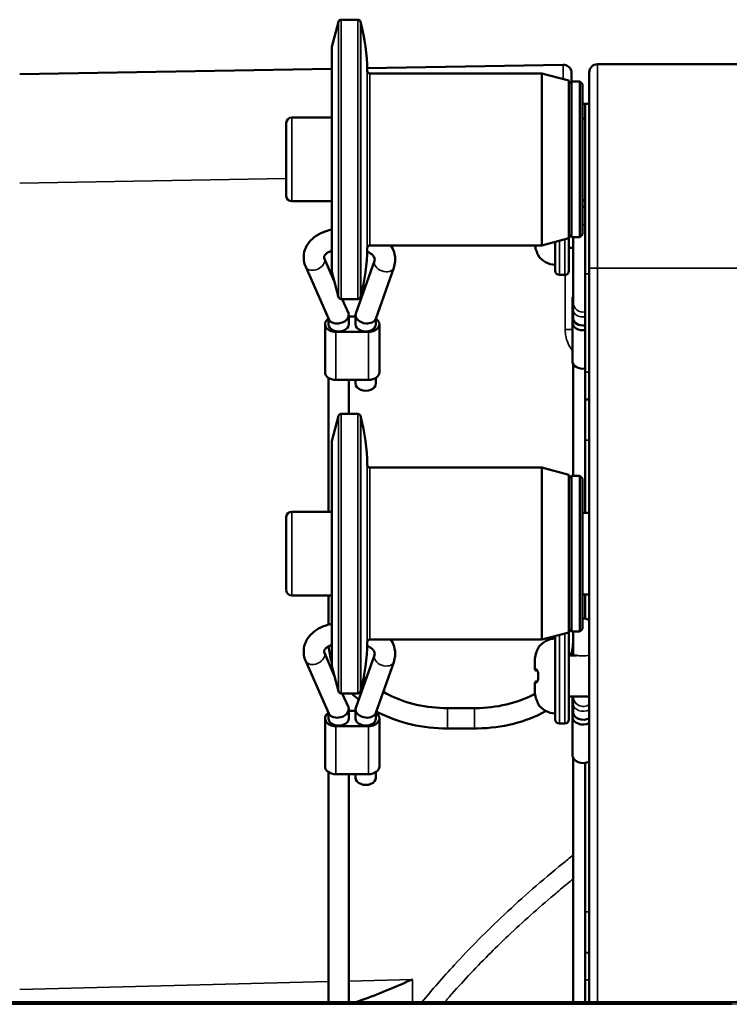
# Model space of a CAD drawing. Header units: millimetres. Extents: x 50 to 3176, y 50 to 2109.
# Tile 108 of 256: x 434 to 486, y 1103 to 1175. Entities that reach past the tile are written whole.
import ezdxf

# ---------------------------------------------------------------- set-up
doc = ezdxf.new("R2010")
doc.units = ezdxf.units.MM
doc.header["$LTSCALE"] = 10
doc.layers.add('Visible (ISO)', color=7, linetype='Continuous', lineweight=50)
doc.layers.add('Visible Narrow (ISO)', color=7, linetype='Continuous', lineweight=35)

msp = doc.modelspace()

# ---------------------------------------------------------------- linework, layer by layer
at = {"layer": 'Visible (ISO)'}
for p, q in [((456.7472, 1173.0486), (457.2432, 1174.8997)), ((458.6572, 1175.0479), (457.4363, 1175.0479)), ((458.8747, 1174.8088), (458.8503, 1174.8997)), ((456.7472, 1156.4946), (456.7472, 1173.0486)), ((456.7472, 1171.4311), (433.7826, 1171.0303)), ((473.7798, 1171.7284), (459.3441, 1171.4765)), ((475.6896, 1156.7716), (475.6896, 1171.1716)), ((476.2896, 1171.7716), (557.6896, 1171.7716)), ((472.1922, 1171.0992), (459.5461, 1171.0992)), ((472.1922, 1171.0992), (472.1922, 1158.4439)), ((474.1916, 1170.5635), (472.1922, 1171.0992)), ((474.1916, 1170.5635), (474.1916, 1158.9796)), ((474.1916, 1170.2994), (474.3915, 1170.4994)), ((474.3896, 1171.1285), (474.3896, 1171.1285)), ((474.3915, 1159.0437), (474.3915, 1170.4994)), ((474.9913, 1170.4994), (474.3915, 1170.4994)), ((474.9913, 1170.4994), (474.9913, 1159.0437)), ((475.1912, 1170.2994), (474.9913, 1170.4994)), ((475.1912, 1170.2994), (475.1912, 1159.2437)), ((475.1913, 1168.8566), (475.3896, 1168.8566)), ((475.3896, 1156.3566), (475.3896, 1168.8566)), ((475.3896, 1168.8566), (475.6896, 1168.8566)), ((456.7472, 1167.8502), (453.7982, 1167.8502)), ((475.3896, 1167.7716), (475.1912, 1167.7716)), ((453.3988, 1162.0724), (453.3988, 1167.4707)), ((475.3896, 1161.7716), (475.1912, 1161.7716)), ((456.7472, 1161.6929), (453.7982, 1161.6929)), ((475.1912, 1161.2716), (475.3896, 1161.2716)), ((474.1916, 1158.9796), (472.1922, 1158.4439)), ((474.1896, 1156.5716), (474.1896, 1158.9791)), ((474.1916, 1159.2437), (474.3915, 1159.0437)), ((474.9913, 1159.0437), (474.3915, 1159.0437)), ((474.4972, 1159.0437), (474.4972, 1154.2764)), ((475.1912, 1159.2437), (474.9913, 1159.0437)), ((472.1922, 1158.4439), (459.5461, 1158.4439)), ((473.1896, 1158.7112), (473.1896, 1156.5716)), ((474.1896, 1158.2716), (474.4972, 1158.2716)), ((456.9304, 1155.8109), (456.1975, 1157.4692)), ((456.5285, 1153.0095), (454.8255, 1156.8629)), ((459.8875, 1157.2996), (458.5183, 1153.4271)), ((461.3017, 1156.7996), (459.9761, 1153.0502)), ((475.6896, 1102.7716), (475.6896, 1156.7716)), ((456.7472, 1156.4946), (457.2432, 1154.6434)), ((473.4896, 1156.2716), (473.8896, 1156.2716)), ((475.3896, 1156.3566), (475.3896, 1149.1216)), ((458.6572, 1154.4952), (457.4363, 1154.4952)), ((457.9659, 1153.4678), (457.5119, 1154.4952)), ((458.8747, 1154.7343), (458.8503, 1154.6434)), ((474.4472, 1154.5252), (474.4472, 1152.7645)), ((474.4972, 1154.2764), (474.4972, 1153.7097)), ((456.4972, 1152.6514), (456.4972, 1153.0803)), ((457.9972, 1152.6514), (457.9972, 1153.3196)), ((457.9972, 1153.217), (458.4972, 1153.217)), ((458.4972, 1153.3039), (458.4972, 1152.6514)), ((459.9972, 1153.11), (459.9972, 1152.6514)), ((474.4972, 1153.7097), (474.4972, 1153.0827)), ((456.2472, 1149.1158), (456.2472, 1152.6514)), ((460.2472, 1152.6514), (460.2472, 1149.1158)), ((474.4472, 1149.9361), (474.4472, 1152.7645)), ((457.0472, 1152.0857), (459.4472, 1152.0857)), ((474.4972, 1149.7392), (474.4972, 1141.4996)), ((456.4972, 1138.8505), (456.4972, 1148.705)), ((459.9972, 1148.705), (459.9972, 1148.2889)), ((475.3896, 1147.1216), (475.3896, 1149.1216)), ((459.4472, 1148.5501), (457.0472, 1148.5501)), ((457.9972, 1146.0481), (457.9972, 1148.5501)), ((458.4972, 1148.5501), (458.4972, 1148.2889)), ((475.3896, 1144.1216), (475.3896, 1147.1216)), ((475.6896, 1147.1216), (475.3896, 1147.1216)), ((456.7472, 1144.0488), (457.2432, 1145.9)), ((458.6572, 1146.0481), (457.4363, 1146.0481)), ((458.8747, 1145.809), (458.8503, 1145.9)), ((456.7472, 1127.4948), (456.7472, 1144.0488)), ((475.3896, 1138.7718), (475.3896, 1144.1216)), ((472.1922, 1142.0994), (459.5461, 1142.0994)), ((472.1922, 1142.0994), (472.1922, 1129.4442)), ((474.1916, 1141.5637), (472.1922, 1142.0994)), ((474.1916, 1141.5637), (474.1916, 1129.9799)), ((474.1916, 1141.2997), (474.3915, 1141.4996)), ((474.3915, 1130.044), (474.3915, 1141.4996)), ((474.9913, 1141.4996), (474.3915, 1141.4996)), ((474.9913, 1141.4996), (474.9913, 1130.044)), ((475.1912, 1141.2997), (474.9913, 1141.4996)), ((475.1912, 1141.2997), (475.1912, 1130.2439)), ((456.7472, 1138.8505), (453.7982, 1138.8505)), ((475.6896, 1138.7718), (475.1912, 1138.7718)), ((453.3988, 1133.0727), (453.3988, 1138.4709)), ((475.6896, 1132.7718), (475.1912, 1132.7718)), ((475.3896, 1130.9892), (475.3896, 1132.7718)), ((456.7472, 1132.6931), (453.7982, 1132.6931)), ((456.4972, 1130.5465), (456.4972, 1132.6931)), ((474.1916, 1129.9799), (472.1922, 1129.4442)), ((474.1896, 1123.5718), (474.1896, 1129.9718)), ((474.1916, 1130.2439), (474.3915, 1130.044)), ((474.9913, 1130.044), (474.3915, 1130.044)), ((474.4972, 1130.044), (474.4972, 1128.2718)), ((475.1912, 1130.2439), (474.9913, 1130.044)), ((472.1922, 1129.4442), (459.5461, 1129.4442)), ((473.1896, 1129.7114), (473.1896, 1123.5718)), ((456.9304, 1126.8112), (456.1975, 1128.4694)), ((456.5285, 1124.0097), (454.8255, 1127.8631)), ((459.8875, 1128.2998), (458.5183, 1124.4273)), ((461.3017, 1127.7998), (459.9761, 1124.0504)), ((471.6896, 1127.2718), (471.6896, 1127.8991)), ((474.1896, 1128.2718), (474.752, 1128.2718)), ((456.7472, 1127.4948), (457.2432, 1125.6436)), ((471.8545, 1127.1718), (471.7896, 1127.1718)), ((471.6896, 1125.6444), (471.6896, 1126.2718)), ((471.7896, 1126.3718), (471.8545, 1126.3718)), ((458.8747, 1125.7345), (458.8503, 1125.6436)), ((458.6572, 1125.4954), (457.4363, 1125.4954)), ((457.9659, 1124.468), (457.5119, 1125.4954)), ((474.1896, 1125.2718), (475.6896, 1125.2718)), ((474.4472, 1125.2718), (474.4472, 1123.7647)), ((474.4972, 1125.2718), (474.4972, 1124.7099)), ((456.4972, 1123.6516), (456.4972, 1124.0805)), ((457.9972, 1123.6516), (457.9972, 1124.3198)), ((457.9972, 1124.2173), (458.4972, 1124.2173)), ((458.4972, 1124.3042), (458.4972, 1123.6516)), ((459.9972, 1124.1102), (459.9972, 1123.6516)), ((467.2472, 1124.41), (465.2472, 1124.41)), ((474.4972, 1124.7099), (474.4972, 1124.0829)), ((456.2472, 1120.116), (456.2472, 1123.6516)), ((460.2472, 1123.6516), (460.2472, 1120.116)), ((474.4472, 1120.9363), (474.4472, 1123.7647)), ((457.0472, 1123.0859), (459.4472, 1123.0859)), ((467.2472, 1122.91), (465.2472, 1122.91)), ((473.4896, 1123.2718), (473.8896, 1123.2718)), ((474.4972, 1120.7394), (474.4972, 1102.7716)), ((475.3896, 1109.4213), (475.3896, 1120.3796)), ((456.4972, 1102.7716), (456.4972, 1119.7053)), ((459.4472, 1119.5504), (457.0472, 1119.5504)), ((457.9972, 1102.7716), (457.9972, 1119.5504)), ((458.4972, 1119.5504), (458.4972, 1119.2891)), ((459.9972, 1119.7053), (459.9972, 1119.2891)), ((475.3896, 1106.4216), (475.3896, 1109.4213)), ((475.3896, 1106.4216), (475.3896, 1104.4213)), ((475.3896, 1106.4216), (475.6896, 1106.4163)), ((475.3896, 1104.4213), (475.3896, 1102.7716)), ((368.6896, 1102.7716), (485.3834, 1102.7716))]:
    msp.add_line(p, q, dxfattribs=at)
for centre, radius, start, end in [((457.4363, 1174.848), 0.1999, 90, 165), ((458.6572, 1174.848), 0.1999, 15, 90), ((445.5034, 1171.2261), 13.843, 0.297615, 14.999472), ((459.5461, 1171.2991), 0.1999, 180.320957, 270), ((476.2896, 1171.1716), 0.6, 90, 180), ((453.7982, 1167.4504), 0.3999, 90, 177.087949), ((453.7982, 1162.0927), 0.3999, 182.912051, 270), ((445.5034, 1158.317), 13.843, 345.000528, 359.702385), ((459.5461, 1158.244), 0.1999, 90, 179.679043), ((472.0075, 1157.7716), 0.1, 181.528005, 212.392005), ((473.1896, 1158.5216), 1.5, 212.392304, 270), ((473.4896, 1156.5716), 0.3, 180, 270), ((473.8896, 1156.5716), 0.3, 270, 0), ((457.4363, 1154.6951), 0.1999, 195, 270), ((458.6572, 1154.6951), 0.1999, 270, 345), ((457.4363, 1145.8482), 0.1999, 90, 165), ((458.6572, 1145.8482), 0.1999, 15, 90), ((445.5034, 1142.2263), 13.843, 0.297615, 14.999472), ((459.5461, 1142.2994), 0.1999, 180.320957, 270), ((453.7982, 1138.4506), 0.3999, 90, 177.087949), ((453.7982, 1133.093), 0.3999, 182.912051, 270), ((475.2472, 1130.2528), 0.75, 53.851708, 94.279035), ((473.8896, 1129.9718), 0.3, 0, 1.440598), ((445.5034, 1129.3172), 13.843, 345.000528, 359.702385), ((459.5461, 1129.2442), 0.1999, 90, 179.679043), ((473.1896, 1128.0218), 1.5, 90, 147.607696), ((472.0075, 1128.7718), 0.1, 147.607996, 178.472133), ((471.7896, 1127.2718), 0.1, 179.999381, 269.999876), ((471.7896, 1126.2718), 0.1, 90.000124, 180.00045), ((475.0088, 1126.7719), 3.075, 178.075317, 180.001541), ((475.0122, 1126.7718), 3.0784, 178.076388, 180.000522), ((475.0122, 1126.7718), 3.0784, 179.999478, 181.923612), ((475.0088, 1126.7717), 3.075, 179.998461, 181.924684), ((457.4363, 1125.6954), 0.1999, 195, 270), ((458.6572, 1125.6954), 0.1999, 270, 345), ((472.0075, 1124.7718), 0.1, 181.528005, 212.392005), ((473.1896, 1125.5218), 1.5, 212.392304, 270), ((473.4896, 1123.5718), 0.3, 180, 270), ((473.8896, 1123.5718), 0.3, 270, 0), ((485.3834, 1122.7716), 20, 270, 305.495681)]:
    msp.add_arc(centre, radius, start, end, dxfattribs=at)
for centre, major_axis, ratio, start_param, end_param in [((474.3894, 1163.7301), (0.0002, 7.3984), 0.0000116, 5.8671857, 5.8904089), ((475.2472, 1154.5252), (-0.8, 0), 0.7071068, 5.9277641, 6.2831853), ((457.0472, 1152.6514), (-0.8, 0), 0.7071068, 5.4704297, 7.8539816), ((457.2472, 1153.2386), (0.7421, 0.1567), 0.6913559, 4.5674522, 6.428122), ((459.2472, 1153.2386), (-0.7447, 0.1278), 0.6967014, 6.1642147, 7.9729522), ((459.2472, 1153.2386), (-0.7447, 0.1278), 0.6967014, 1.6897669, 3.0226221), ((459.4472, 1152.6514), (0.8, 0), 0.7071068, 4.712389, 7.0959409), ((475.2472, 1153.0827), (-0.75, 0), 0.7071068, 0, 1.7618334), ((457.2472, 1152.6514), (-0.75, 0), 0.7071068, 0, 3.1415927), ((457.2472, 1153.2386), (0.7421, 0.1567), 0.6913559, 3.2865294, 4.5674522), ((459.2472, 1152.6514), (-0.75, 0), 0.7071068, 0, 3.1415927), ((475.2472, 1152.7645), (-0.8, 0), 0.7071068, 0, 1.7497599), ((475.2472, 1149.9361), (-0.8, 0), 0.7071068, 0, 1.7497599), ((457.0472, 1149.1158), (-0.8, 0), 0.7071068, 0, 1.5707963), ((459.4472, 1149.1158), (0.8, 0), 0.7071068, 4.712389, 6.2831853), ((459.2472, 1148.2889), (-0.75, 0), 0.7071068, 0, 3.1415927), ((457.0472, 1123.6516), (-0.8, 0), 0.7071068, 5.4704297, 7.8539816), ((457.2472, 1124.2389), (0.7421, 0.1567), 0.6913559, 4.5674522, 6.428122), ((459.2472, 1124.2389), (-0.7447, 0.1278), 0.6967014, 6.1642147, 7.9729522), ((459.4472, 1123.6516), (0.8, 0), 0.7071068, 4.712389, 7.0959409), ((475.2472, 1124.0829), (-0.75, 0), 0.7071068, 0, 2.201703), ((457.2472, 1123.6516), (-0.75, 0), 0.7071068, 0, 3.1415927), ((457.2472, 1124.2389), (0.7421, 0.1567), 0.6913559, 3.2865294, 4.5674522), ((459.2472, 1123.6516), (-0.75, 0), 0.7071068, 0, 3.1415927), ((459.2472, 1124.2389), (-0.7447, 0.1278), 0.6967014, 1.6897669, 3.0226221), ((475.2472, 1123.7647), (-0.8, 0), 0.7071068, 0, 2.1567688), ((475.2472, 1120.9363), (-0.8, 0), 0.7071068, 0, 2.1567688), ((457.0472, 1120.116), (-0.8, 0), 0.7071068, 0, 1.5707963), ((459.4472, 1120.116), (0.8, 0), 0.7071068, 4.712389, 6.2831853), ((459.2472, 1119.2891), (-0.75, 0), 0.7071068, 0, 3.1415927), ((475.3905, 1107.3279), (0.0004, 3.9992), 0.0002227, 1.9443338, 2.384478)]:
    msp.add_ellipse(centre, major_axis=major_axis, ratio=ratio, start_param=start_param, end_param=end_param, dxfattribs=at)
for points, knots in [([(473.7798, 1171.7284), (473.8447, 1171.7295), (473.9105, 1171.7198), (474.033, 1171.6806), (474.0912, 1171.6511), (474.1942, 1171.5761), (474.2403, 1171.5297), (474.3145, 1171.4261), (474.3436, 1171.3676), (474.3719, 1171.2766), (474.3789, 1171.2456), (474.3857, 1171.1986), (474.3874, 1171.1828), (474.3888, 1171.1609), (474.3891, 1171.155), (474.3893, 1171.1468), (474.3894, 1171.1446), (474.3895, 1171.1412), (474.3895, 1171.1399), (474.3895, 1171.138), (474.3896, 1171.1373), (474.3896, 1171.1361), (474.3896, 1171.1355), (474.3896, 1171.1339), (474.3896, 1171.1332), (474.3896, 1171.1316), (474.3896, 1171.1312), (474.3896, 1171.1303), (474.3896, 1171.13), (474.3896, 1171.1292), (474.3896, 1171.129), (474.3896, 1171.1279), (474.3896, 1171.1271), (474.3896, 1171.1223), (474.3896, 1171.1157), (474.3896, 1171.0761), (474.3896, 1171.0173), (474.3896, 1170.8393), (474.3896, 1170.7168), (474.3896, 1170.5651)], [0, 0, 0, 0, 0.01945834, 0.01945834, 0.03856424, 0.03856424, 0.05768279, 0.05768279, 0.07680089, 0.07680089, 0.08626724, 0.08626724, 0.09104546, 0.09104546, 0.09283682, 0.09283682, 0.09350929, 0.09350929, 0.0938987, 0.0938987, 0.09413977, 0.09413977, 0.09438143, 0.09438143, 0.09487101, 0.09487101, 0.09584033, 0.09584033, 0.0972378, 0.0972378, 0.10142743, 0.10142743, 0.11399413, 0.11399413, 0.15170552, 0.15170552, 0.26513816, 0.26513816, 0.3840177, 0.3840177, 0.3840177, 0.3840177]), ([(474.3896, 1171.1285), (474.3896, 1171.1283), (474.3896, 1171.1281), (474.3896, 1171.1269), (474.3896, 1171.1251), (474.3896, 1171.1142), (474.3896, 1171.0983), (474.3896, 1171.0031), (474.3896, 1170.859), (474.3896, 1170.605), (474.3896, 1170.5583), (474.3896, 1170.5089)], [0.10082014, 0.10082014, 0.10082014, 0.10082014, 0.10469631, 0.10469631, 0.12434343, 0.12434343, 0.183327, 0.183327, 0.36143261, 0.36143261, 0.39847219, 0.39847219, 0.39847219, 0.39847219]), ([(454.8255, 1156.8629), (454.7368, 1157.0637), (454.6844, 1157.2833), (454.6697, 1157.7119), (454.7013, 1157.9195), (454.8358, 1158.317), (454.9411, 1158.5053), (455.2187, 1158.8595), (455.3975, 1159.0201), (455.8167, 1159.3011), (456.0621, 1159.4153), (456.4595, 1159.5401), (456.6023, 1159.5741), (456.7472, 1159.5986)], [5.9803004, 5.9803004, 5.9803004, 5.9803004, 6.2589189, 6.2589189, 6.5180321, 6.5180321, 6.7892025, 6.7892025, 7.0951903, 7.0951903, 7.436084, 7.436084, 7.6195662, 7.6195662, 7.6195662, 7.6195662]), ([(461.091, 1158.4439), (461.1925, 1158.2887), (461.2735, 1158.1192), (461.3947, 1157.7207), (461.4204, 1157.4871), (461.3876, 1157.101), (461.3537, 1156.9467), (461.3017, 1156.7996)], [2.70845703, 2.70845703, 2.70845703, 2.70845703, 2.9298191, 2.9298191, 3.20159205, 3.20159205, 3.38657132, 3.38657132, 3.38657132, 3.38657132]), ([(471.9141, 1157.7515), (471.9141, 1157.7515), (471.9141, 1157.7515), (471.914, 1157.7516), (471.9136, 1157.7528), (471.9119, 1157.7576), (471.9101, 1157.7625), (471.9039, 1157.7777), (471.8989, 1157.7899), (471.8849, 1157.823), (471.8752, 1157.8458), (471.8521, 1157.9014), (471.8381, 1157.9358), (471.8083, 1158.0131), (471.7922, 1158.0575), (471.773, 1158.1155), (471.7688, 1158.1286), (471.7647, 1158.1417)], [0.021564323, 0.021564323, 0.021564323, 0.021564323, 0.021666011, 0.021666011, 0.024569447, 0.024569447, 0.029495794, 0.029495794, 0.037148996, 0.037148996, 0.047553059, 0.047553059, 0.060117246, 0.060117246, 0.074379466, 0.074379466, 0.078502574, 0.078502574, 0.078502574, 0.078502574]), ([(471.9075, 1157.7689), (471.9038, 1157.7782), (471.8988, 1157.7902), (471.8849, 1157.8231), (471.8751, 1157.846), (471.852, 1157.9016), (471.838, 1157.9359), (471.8083, 1158.0133), (471.7921, 1158.0578), (471.7729, 1158.1157), (471.7687, 1158.1287), (471.7647, 1158.1417)], [0.029606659, 0.029606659, 0.029606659, 0.029606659, 0.037159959, 0.037159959, 0.047563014, 0.047563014, 0.060129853, 0.060129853, 0.074396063, 0.074396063, 0.078492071, 0.078492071, 0.078492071, 0.078492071]), ([(456.1975, 1157.4692), (456.1765, 1157.5168), (456.1732, 1157.5482), (456.1803, 1157.6179), (456.1925, 1157.6605), (456.2636, 1157.7655), (456.3146, 1157.8213), (456.4493, 1157.9227), (456.5263, 1157.9682), (456.6571, 1158.0259), (456.7011, 1158.0428), (456.7472, 1158.058)], [5.9803004, 5.9803004, 5.9803004, 5.9803004, 6.3550367, 6.3550367, 6.7297729, 6.7297729, 7.0374677, 7.0374677, 7.2967285, 7.2967285, 7.4166535, 7.4166535, 7.4166535, 7.4166535]), ([(459.3426, 1157.9941), (459.3431, 1157.9939), (459.3436, 1157.9937), (459.4539, 1157.9469), (459.5495, 1157.892), (459.7056, 1157.7771), (459.7655, 1157.7172), (459.8555, 1157.5998), (459.8814, 1157.5445), (459.911, 1157.4398), (459.9118, 1157.3932), (459.8958, 1157.3253), (459.8921, 1157.3127), (459.8875, 1157.2996)], [2.1097953, 2.1097953, 2.1097953, 2.1097953, 2.1109995, 2.1109995, 2.3767288, 2.3767288, 2.6444854, 2.6444854, 2.944181, 2.944181, 3.307336, 3.307336, 3.3865713, 3.3865713, 3.3865713, 3.3865713]), ([(454.8255, 1127.8631), (454.7368, 1128.0639), (454.6844, 1128.2835), (454.6697, 1128.7121), (454.7013, 1128.9198), (454.8358, 1129.3172), (454.9411, 1129.5055), (455.2187, 1129.8597), (455.3975, 1130.0203), (455.8167, 1130.3013), (456.0621, 1130.4155), (456.4595, 1130.5403), (456.6023, 1130.5744), (456.7472, 1130.5988)], [5.9803004, 5.9803004, 5.9803004, 5.9803004, 6.2589189, 6.2589189, 6.5180321, 6.5180321, 6.7892025, 6.7892025, 7.0951903, 7.0951903, 7.436084, 7.436084, 7.6195662, 7.6195662, 7.6195662, 7.6195662]), ([(461.091, 1129.4442), (461.1925, 1129.289), (461.2735, 1129.1194), (461.3947, 1128.721), (461.4204, 1128.4873), (461.3876, 1128.1012), (461.3537, 1127.9469), (461.3017, 1127.7998)], [2.70845703, 2.70845703, 2.70845703, 2.70845703, 2.9298191, 2.9298191, 3.20159205, 3.20159205, 3.38657132, 3.38657132, 3.38657132, 3.38657132]), ([(456.1975, 1128.4694), (456.1765, 1128.517), (456.1732, 1128.5485), (456.1803, 1128.6181), (456.1925, 1128.6608), (456.2636, 1128.7657), (456.3146, 1128.8215), (456.4493, 1128.9229), (456.5263, 1128.9685), (456.6571, 1129.0261), (456.7011, 1129.043), (456.7472, 1129.0583)], [5.9803004, 5.9803004, 5.9803004, 5.9803004, 6.3550367, 6.3550367, 6.7297729, 6.7297729, 7.0374677, 7.0374677, 7.2967285, 7.2967285, 7.4166535, 7.4166535, 7.4166535, 7.4166535]), ([(459.3426, 1128.9943), (459.3431, 1128.9941), (459.3436, 1128.9939), (459.4539, 1128.9472), (459.5495, 1128.8923), (459.7056, 1128.7773), (459.7655, 1128.7174), (459.8555, 1128.6001), (459.8814, 1128.5447), (459.911, 1128.44), (459.9118, 1128.3934), (459.8958, 1128.3255), (459.8921, 1128.3129), (459.8875, 1128.2998)], [2.1097953, 2.1097953, 2.1097953, 2.1097953, 2.1109995, 2.1109995, 2.3767288, 2.3767288, 2.6444854, 2.6444854, 2.944181, 2.944181, 3.307336, 3.307336, 3.3865713, 3.3865713, 3.3865713, 3.3865713]), ([(471.7647, 1128.4016), (471.7798, 1128.4501), (471.7968, 1128.4987), (471.8305, 1128.5886), (471.8476, 1128.6311), (471.8775, 1128.7032), (471.891, 1128.7345), (471.9044, 1128.7667), (471.9077, 1128.7749), (471.912, 1128.7858), (471.9133, 1128.7895), (471.914, 1128.7916), (471.9141, 1128.7918), (471.9141, 1128.7918)], [0, 0, 0, 0, 0.015244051, 0.015244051, 0.03030556, 0.03030556, 0.044736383, 0.044736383, 0.050735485, 0.050735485, 0.055469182, 0.055469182, 0.056839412, 0.056839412, 0.056839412, 0.056839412]), ([(471.7647, 1128.4016), (471.7798, 1128.4501), (471.7968, 1128.4986), (471.8304, 1128.5884), (471.8475, 1128.631), (471.8775, 1128.7031), (471.8909, 1128.7344), (471.9031, 1128.7636), (471.9055, 1128.7694), (471.9075, 1128.7745)], [0, 0, 0, 0, 0.015230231, 0.015230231, 0.030291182, 0.030291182, 0.044725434, 0.044725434, 0.048800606, 0.048800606, 0.048800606, 0.048800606]), ([(471.9355, 1126.8751), (471.9365, 1126.9043), (471.9354, 1126.9339), (471.9294, 1126.9889), (471.9246, 1127.015), (471.9122, 1127.0634), (471.9043, 1127.086), (471.8869, 1127.1259), (471.8771, 1127.143), (471.8599, 1127.1671), (471.8522, 1127.1741), (471.8498, 1127.1758), (471.8496, 1127.1759), (471.8496, 1127.1759)], [0, 0, 0, 0, 0.008748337, 0.008748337, 0.01733666, 0.01733666, 0.026509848, 0.026509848, 0.036622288, 0.036622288, 0.046895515, 0.046895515, 0.048537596, 0.048537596, 0.048537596, 0.048537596]), ([(471.8496, 1126.3676), (471.8496, 1126.3676), (471.85, 1126.3679), (471.8525, 1126.3699), (471.8567, 1126.3736), (471.8678, 1126.387), (471.8753, 1126.3978), (471.8919, 1126.428), (471.9012, 1126.4489), (471.9176, 1126.4986), (471.9249, 1126.5284), (471.9339, 1126.5896), (471.9362, 1126.6215), (471.9358, 1126.6583), (471.9357, 1126.6634), (471.9355, 1126.6684)], [0.009572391, 0.009572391, 0.009572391, 0.009572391, 0.011978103, 0.011978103, 0.018646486, 0.018646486, 0.026844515, 0.026844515, 0.036708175, 0.036708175, 0.047091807, 0.047091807, 0.056609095, 0.056609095, 0.058131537, 0.058131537, 0.058131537, 0.058131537]), ([(471.8545, 1126.3718), (471.8565, 1126.3737), (471.8589, 1126.3763), (471.8677, 1126.3868), (471.8752, 1126.3976), (471.8917, 1126.4277), (471.901, 1126.4486), (471.9175, 1126.4981), (471.9248, 1126.5279), (471.9339, 1126.5891), (471.9361, 1126.6211), (471.9358, 1126.658), (471.9357, 1126.6632), (471.9355, 1126.6684)], [0.015013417, 0.015013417, 0.015013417, 0.015013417, 0.018611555, 0.018611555, 0.026792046, 0.026792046, 0.036651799, 0.036651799, 0.047035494, 0.047035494, 0.056566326, 0.056566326, 0.058131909, 0.058131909, 0.058131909, 0.058131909]), ([(465.2472, 1124.41), (464.4782, 1124.41), (463.7094, 1124.4948), (462.2524, 1124.8235), (461.5646, 1125.0672), (460.8058, 1125.4482), (460.6635, 1125.5254), (460.526, 1125.6058)], [4.71238898, 4.71238898, 4.71238898, 4.71238898, 5.02123733, 5.02123733, 5.32980684, 5.32980684, 5.40363178, 5.40363178, 5.40363178, 5.40363178]), ([(458.7308, 1125.0282), (458.5634, 1125.1647), (458.4035, 1125.3068), (458.238, 1125.468), (458.224, 1125.4817), (458.2101, 1125.4954)], [5.568539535, 5.568539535, 5.568539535, 5.568539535, 5.654866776, 5.654866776, 5.66285431, 5.66285431, 5.66285431, 5.66285431]), ([(471.6996, 1125.456), (471.6689, 1125.4396), (471.6379, 1125.4235), (470.9992, 1125.0953), (470.315, 1124.8463), (468.8637, 1124.5069), (468.0971, 1124.4162), (467.3017, 1124.4101), (467.2744, 1124.41), (467.2472, 1124.41)], [4.06823117, 4.06823117, 4.06823117, 4.06823117, 4.08407045, 4.08407045, 4.39289828, 4.39289828, 4.70145379, 4.70145379, 4.71238898, 4.71238898, 4.71238898, 4.71238898]), ([(471.9141, 1124.7518), (471.9141, 1124.7518), (471.9141, 1124.7518), (471.914, 1124.7518), (471.9136, 1124.753), (471.9119, 1124.7578), (471.9101, 1124.7627), (471.9039, 1124.778), (471.8989, 1124.7901), (471.8849, 1124.8232), (471.8752, 1124.8461), (471.8521, 1124.9016), (471.8381, 1124.936), (471.8083, 1125.0133), (471.7922, 1125.0578), (471.773, 1125.1157), (471.7688, 1125.1288), (471.7647, 1125.1419)], [0.021564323, 0.021564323, 0.021564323, 0.021564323, 0.021666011, 0.021666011, 0.024569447, 0.024569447, 0.029495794, 0.029495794, 0.037148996, 0.037148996, 0.047553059, 0.047553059, 0.060117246, 0.060117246, 0.074379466, 0.074379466, 0.078502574, 0.078502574, 0.078502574, 0.078502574]), ([(471.9075, 1124.7691), (471.9038, 1124.7784), (471.8988, 1124.7904), (471.8849, 1124.8233), (471.8751, 1124.8462), (471.852, 1124.9018), (471.838, 1124.9362), (471.8083, 1125.0135), (471.7921, 1125.058), (471.7729, 1125.1159), (471.7687, 1125.1289), (471.7647, 1125.1419)], [0.029606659, 0.029606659, 0.029606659, 0.029606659, 0.037159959, 0.037159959, 0.047563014, 0.047563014, 0.060129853, 0.060129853, 0.074396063, 0.074396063, 0.078492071, 0.078492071, 0.078492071, 0.078492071]), ([(465.2472, 1122.91), (464.3539, 1122.91), (463.4607, 1123.0098), (461.7535, 1123.402), (460.9397, 1123.6944), (460.1404, 1124.105), (460.0792, 1124.1373), (460.0184, 1124.1703)], [4.71238898, 4.71238898, 4.71238898, 4.71238898, 5.02654825, 5.02654825, 5.34070751, 5.34070751, 5.36703065, 5.36703065, 5.36703065, 5.36703065]), ([(472.506, 1124.1866), (472.4974, 1124.1819), (472.4888, 1124.1773), (471.7561, 1123.7791), (470.9526, 1123.4709), (469.2595, 1123.046), (468.37, 1122.9292), (467.4004, 1122.9107), (467.3238, 1122.91), (467.2472, 1122.91)], [4.05340276, 4.05340276, 4.05340276, 4.05340276, 4.05712768, 4.05712768, 4.37128695, 4.37128695, 4.68544621, 4.68544621, 4.71238898, 4.71238898, 4.71238898, 4.71238898]), ([(462.6872, 1104.4575), (462.1036, 1104.2038), (461.4634, 1103.9254), (460.1875, 1103.3966), (459.5515, 1103.1472), (458.8048, 1102.8868), (458.6302, 1102.8281), (458.4527, 1102.7716)], [-2.17884973, -2.17884973, -2.17884973, -2.17884973, -1.98792682, -1.98792682, -1.7970039, -1.7970039, -1.74103582, -1.74103582, -1.74103582, -1.74103582])]:
    msp.add_open_spline(points, degree=3, knots=knots, dxfattribs=at)
for points in [[(473.7798, 1171.7284), (473.7798, 1171.7284), (473.7798, 1171.7284), (473.7798, 1171.7284)], [(473.7811, 1171.7285), (473.7811, 1171.7285), (473.7811, 1171.7285), (473.7811, 1171.7285)], [(471.7647, 1158.1417), (471.734, 1158.2397), (471.7128, 1158.3413), (471.701, 1158.4439)], [(475.6893, 1148.1522), (475.6891, 1148.3371), (475.681, 1148.5262), (475.6895, 1148.7176)], [(475.6895, 1148.7176), (475.6895, 1148.7183), (475.6896, 1148.7191), (475.6896, 1148.7199)], [(475.6896, 1146.9826), (475.6896, 1147.0281), (475.6896, 1147.0756), (475.6896, 1147.1248)], [(474.4972, 1129.3168), (474.4972, 1128.9674), (474.441, 1128.6178), (474.3275, 1128.2718)], [(456.7472, 1127.7875), (456.6207, 1128.1685), (456.541, 1128.5608), (456.5109, 1128.956)], [(471.6896, 1127.8991), (471.6896, 1128.0685), (471.7141, 1128.24), (471.7647, 1128.4016)], [(459.2709, 1126.556), (459.2128, 1126.6133), (459.1567, 1126.6713), (459.1024, 1126.73)], [(471.7647, 1125.1419), (471.7141, 1125.3036), (471.6896, 1125.4751), (471.6896, 1125.6444)]]:
    msp.add_open_spline(points, degree=3, dxfattribs=at)
at = {"layer": 'Visible Narrow (ISO)'}
for p, q in [((457.2432, 1174.8997), (457.2432, 1154.6434)), ((457.4363, 1154.4952), (457.4363, 1175.0479)), ((458.6572, 1175.0479), (458.6572, 1154.4952)), ((458.8503, 1154.6434), (458.8503, 1174.8997)), ((458.8747, 1174.8088), (458.8747, 1154.7343)), ((459.3462, 1158.2451), (459.3462, 1171.298)), ((476.2896, 1156.7716), (476.2896, 1171.7716)), ((459.5461, 1158.4439), (459.5461, 1171.0992)), ((453.7982, 1161.6929), (453.7982, 1167.8502)), ((433.7826, 1163.0315), (453.3988, 1163.3739)), ((473.8896, 1158.8987), (473.8896, 1156.2716)), ((473.4896, 1156.2716), (473.4896, 1158.7916)), ((471.9253, 1157.7178), (471.923, 1157.718)), ((475.6896, 1156.7716), (476.2896, 1156.7716)), ((476.2896, 1156.7716), (476.2896, 1102.7716)), ((557.6896, 1156.7716), (476.2896, 1156.7716)), ((473.9158, 1152.2489), (473.9158, 1156.2727)), ((475.6896, 1156.3566), (475.3896, 1156.3566)), ((457.0472, 1152.0857), (457.0472, 1148.5501)), ((459.4472, 1148.5501), (459.4472, 1152.0857)), ((473.9158, 1152.2489), (474.4472, 1152.2489)), ((475.3896, 1149.1216), (475.6896, 1149.1216)), ((457.2432, 1145.9), (457.2432, 1125.6436)), ((457.4363, 1125.4954), (457.4363, 1146.0481)), ((458.6572, 1146.0481), (458.6572, 1125.4954)), ((458.8503, 1125.6436), (458.8503, 1145.9)), ((458.8747, 1145.809), (458.8747, 1125.7345)), ((475.6896, 1144.1216), (475.3896, 1144.1216)), ((459.3462, 1129.2453), (459.3462, 1142.2982)), ((459.5461, 1129.4442), (459.5461, 1142.0994)), ((453.7982, 1132.6931), (453.7982, 1138.8505)), ((473.8896, 1129.899), (473.8896, 1123.2718)), ((473.4896, 1123.2718), (473.4896, 1129.7918)), ((471.924, 1128.8254), (471.923, 1128.8254)), ((471.7896, 1127.2795), (471.7896, 1127.2795)), ((471.8965, 1126.3774), (471.8964, 1126.3774)), ((465.2472, 1122.91), (465.2472, 1124.41)), ((467.2472, 1124.41), (467.2472, 1122.91)), ((471.9291, 1124.7178), (471.9234, 1124.7182)), ((457.0472, 1123.0859), (457.0472, 1119.5504)), ((459.4472, 1119.5504), (459.4472, 1123.0859)), ((475.6896, 1109.416), (475.3896, 1109.4213)), ((456.4972, 1104.2954), (433.7826, 1103.7006)), ((462.6872, 1104.4575), (457.9972, 1104.3347)), ((462.6872, 1104.4575), (462.6871, 1102.7716)), ((475.6896, 1104.416), (475.3896, 1104.4213)), ((485.3834, 1102.6216), (368.6896, 1102.6216)), ((485.3834, 1102.7716), (485.3834, 1102.6216))]:
    msp.add_line(p, q, dxfattribs=at)
msp.add_arc((485.3834, 1122.7716), 20.15, 270, 305.495681, dxfattribs=at)
for centre, major_axis, ratio, start_param, end_param in [((471.8601, 1158.1715), (-0.0954, -0.0298), 0.0001069, 6.2831662, 6.3835275), ((455.5115, 1157.166), (0.686, 0.3032), 0.6749193, 3.1415927, 6.2831853), ((472.0106, 1157.7716), (-0.0538, 0.0843), 0.9995811, 1.1326219, 1.5707963), ((460.5946, 1157.0496), (0.7071, -0.25), 0.6859943, 3.1415927, 6.2831853), ((475.2472, 1154.2764), (-0.75, 0), 0.9904652, 0, 1.7618334), ((475.2472, 1153.7097), (-0.75, 0), 0.7071068, 0, 1.7618334), ((455.5115, 1128.1663), (0.686, 0.3032), 0.6749193, 3.1415927, 6.2831853), ((457.2472, 1129.3168), (0.75, 0), 0.7071068, 3.7482354, 3.9826613), ((472.0106, 1128.7718), (-0.0538, -0.0843), 0.9995811, 4.712389, 5.1505549), ((460.5946, 1128.0498), (0.7071, -0.25), 0.6859943, 3.1415927, 6.2831853), ((471.8689, 1127.2718), (0, -0.1), 0.9477946, 4.6154007, 6.1141543), ((471.8689, 1126.2718), (0, 0.1), 0.9477954, 0.1690176, 1.6678087), ((471.8601, 1125.1718), (-0.0954, -0.0298), 0.0001069, 6.2831662, 6.3835275), ((475.2472, 1125.2766), (-0.75, 0), 0.9904652, 0.0065328, 2.201703), ((472.0106, 1124.7718), (-0.0538, 0.0843), 0.9995811, 1.1326219, 1.5707963), ((475.2472, 1124.7099), (-0.75, 0), 0.7071068, 0, 2.201703)]:
    msp.add_ellipse(centre, major_axis=major_axis, ratio=ratio, start_param=start_param, end_param=end_param, dxfattribs=at)
for points, knots in [([(473.7798, 1171.7284), (473.7795, 1171.7284), (473.7792, 1171.7201), (473.7786, 1171.687), (473.7783, 1171.6622), (473.7776, 1171.5961), (473.7773, 1171.5548), (473.777, 1171.4912), (473.7769, 1171.4762), (473.7766, 1171.4067), (473.7764, 1171.3449), (473.776, 1171.2057), (473.7759, 1171.1284), (473.7756, 1170.9586), (473.7755, 1170.8662), (473.7754, 1170.7367), (473.7754, 1170.7061), (473.7753, 1170.675)], [0.00006581, 0.00006581, 0.00006581, 0.00006581, 0.10129482, 0.10129482, 0.20258487, 0.20258487, 0.30390895, 0.30390895, 0.33333333, 0.33333333, 0.43434547, 0.43434547, 0.53533903, 0.53533903, 0.63632417, 0.63632417, 0.66657612, 0.66657612, 0.66657612, 0.66657612]), ([(471.7011, 1158.4439), (471.7053, 1158.4078), (471.7107, 1158.3717), (471.717, 1158.3368), (471.7196, 1158.3228), (471.7223, 1158.3089), (471.7251, 1158.2953), (471.7299, 1158.2724), (471.7351, 1158.2502), (471.7405, 1158.2287), (471.7471, 1158.2027), (471.7541, 1158.1776), (471.7616, 1158.1533), (471.7628, 1158.1495), (471.764, 1158.1457), (471.7652, 1158.1419)], [0.37931533, 0.37931533, 0.37931533, 0.37931533, 0.58425516, 0.58425516, 0.58425516, 0.66666667, 0.66666667, 0.66666667, 0.80563972, 0.80563972, 0.80563972, 0.97352088, 0.97352088, 0.97352088, 1, 1, 1, 1]), ([(471.7652, 1158.1419), (471.7724, 1158.1185), (471.7799, 1158.0959), (471.7919, 1158.0612), (471.7964, 1158.0485), (471.8068, 1158.0199), (471.8126, 1158.0044), (471.8242, 1157.974), (471.8299, 1157.9593), (471.841, 1157.9312), (471.8463, 1157.918), (471.8569, 1157.8922), (471.8621, 1157.8796), (471.8681, 1157.8654), (471.8691, 1157.863), (471.8772, 1157.8438), (471.8837, 1157.8287), (471.8923, 1157.8085), (471.895, 1157.8021), (471.902, 1157.7858), (471.9059, 1157.7766), (471.9119, 1157.7624), (471.9142, 1157.7569), (471.9186, 1157.7457), (471.9207, 1157.7403), (471.924, 1157.7315), (471.9252, 1157.7279), (471.9272, 1157.7215), (471.9276, 1157.7192), (471.9272, 1157.7177), (471.9269, 1157.7175), (471.9264, 1157.7178)], [0, 0, 0, 0, 0.0889914, 0.0889914, 0.1428571, 0.1428571, 0.2142857, 0.2142857, 0.2857143, 0.2857143, 0.3501511, 0.3501511, 0.4153523, 0.4153523, 0.4285714, 0.4285714, 0.5237559, 0.5237559, 0.5714286, 0.5714286, 0.6537498, 0.6537498, 0.7142857, 0.7142857, 0.7882192, 0.7882192, 0.8571429, 0.8571429, 0.949131, 0.949131, 1, 1, 1, 1]), ([(473.9158, 1152.2489), (473.9159, 1151.9093), (474.0276, 1151.3707), (474.305, 1150.8909), (474.4472, 1150.7085)], [0, 0, 0, 0, 0.25, 0.43184805, 0.43184805, 0.43184805, 0.43184805]), ([(471.9264, 1128.8256), (471.9273, 1128.8259), (471.9276, 1128.825), (471.927, 1128.8215), (471.9265, 1128.8197), (471.9249, 1128.8145), (471.9235, 1128.8105), (471.92, 1128.8011), (471.9179, 1128.7956), (471.9127, 1128.7829), (471.9097, 1128.7755), (471.9035, 1128.7609), (471.9005, 1128.7539), (471.8927, 1128.7358), (471.8877, 1128.724), (471.8787, 1128.7029), (471.8751, 1128.6945), (471.8662, 1128.6735), (471.8608, 1128.6605), (471.8495, 1128.6332), (471.8437, 1128.6189), (471.8316, 1128.5884), (471.8253, 1128.5721), (471.8134, 1128.5409), (471.8079, 1128.5262), (471.7941, 1128.4883), (471.7857, 1128.4644), (471.7733, 1128.427), (471.7692, 1128.4144), (471.7652, 1128.4015)], [0, 0, 0, 0, 0.0905032, 0.0905032, 0.1428571, 0.1428571, 0.2142857, 0.2142857, 0.2857143, 0.2857143, 0.3657191, 0.3657191, 0.4285714, 0.4285714, 0.5175393, 0.5175393, 0.5714286, 0.5714286, 0.6428571, 0.6428571, 0.7142857, 0.7142857, 0.7916988, 0.7916988, 0.8571429, 0.8571429, 0.9527764, 0.9527764, 1, 1, 1, 1]), ([(471.7652, 1128.4015), (471.7567, 1128.3748), (471.7489, 1128.3475), (471.7417, 1128.3194), (471.7354, 1128.2948), (471.7296, 1128.2696), (471.7242, 1128.2436), (471.722, 1128.2327), (471.7198, 1128.2215), (471.7177, 1128.2103), (471.711, 1128.1739), (471.7053, 1128.1364), (471.701, 1128.099), (471.6999, 1128.0896), (471.6989, 1128.0802), (471.698, 1128.0708), (471.6953, 1128.0435), (471.6933, 1128.0164), (471.6919, 1127.9895), (471.6904, 1127.9592), (471.6896, 1127.9292), (471.6896, 1127.8991)], [0, 0, 0, 0, 0.17797738, 0.17797738, 0.17797738, 0.33333333, 0.33333333, 0.33333333, 0.39905539, 0.39905539, 0.39905539, 0.61286331, 0.61286331, 0.61286331, 0.66666667, 0.66666667, 0.66666667, 0.82358431, 0.82358431, 0.82358431, 0.99999415, 0.99999415, 0.99999415, 0.99999415]), ([(474.752, 1128.2718), (474.792, 1128.2718), (474.836, 1128.2705), (474.9643, 1128.2659), (475.054, 1128.262), (475.2422, 1128.2588), (475.3382, 1128.2597), (475.5239, 1128.2651), (475.6116, 1128.2695), (475.6896, 1128.2712)], [-0.440124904, -0.440124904, -0.440124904, -0.440124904, -0.424455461, -0.424455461, -0.397674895, -0.397674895, -0.371113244, -0.371113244, -0.344892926, -0.344892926, -0.344892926, -0.344892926]), ([(471.6896, 1127.2718), (471.6896, 1127.2739), (471.6961, 1127.2757), (471.7248, 1127.2793), (471.7561, 1127.2803), (471.7746, 1127.2815)], [0.00000729, 0.00000729, 0.00000729, 0.00000729, 0.33333333, 0.66666667, 1, 1, 1, 1]), ([(471.7746, 1127.2815), (471.7822, 1127.2813), (471.7901, 1127.2798), (471.803, 1127.2752), (471.8081, 1127.2729), (471.8192, 1127.2665), (471.8251, 1127.2623), (471.8369, 1127.2522), (471.8428, 1127.2462), (471.8495, 1127.2386), (471.8501, 1127.2378), (471.8563, 1127.2305), (471.862, 1127.2231), (471.8734, 1127.2068), (471.8791, 1127.1979), (471.8858, 1127.1862), (471.8871, 1127.184), (471.8961, 1127.1676), (471.9031, 1127.1527), (471.9127, 1127.1291), (471.9159, 1127.1207), (471.9238, 1127.0983), (471.9283, 1127.0839), (471.935, 1127.0583), (471.9376, 1127.0473), (471.9427, 1127.0217), (471.9451, 1127.0069), (471.949, 1126.9782), (471.9505, 1126.9644), (471.953, 1126.9337), (471.9538, 1126.9172), (471.9537, 1126.8922), (471.9535, 1126.8833), (471.953, 1126.8746)], [0, 0, 0, 0, 0.0864088, 0.0864088, 0.1428571, 0.1428571, 0.2103585, 0.2103585, 0.2786208, 0.2786208, 0.2857143, 0.2857143, 0.3489603, 0.3489603, 0.4131723, 0.4131723, 0.4285714, 0.4285714, 0.5220776, 0.5220776, 0.5714286, 0.5714286, 0.6544133, 0.6544133, 0.7142857, 0.7142857, 0.7880569, 0.7880569, 0.8571429, 0.8571429, 0.9477557, 0.9477557, 1, 1, 1, 1]), ([(471.7746, 1126.2621), (471.756, 1126.2633), (471.7247, 1126.2643), (471.6961, 1126.2679), (471.6896, 1126.2697), (471.6896, 1126.2718)], [0, 0, 0, 0, 0.33333333, 0.66666667, 0.99999402, 0.99999402, 0.99999402, 0.99999402]), ([(471.953, 1126.669), (471.9538, 1126.6535), (471.9539, 1126.6376), (471.953, 1126.6109), (471.9523, 1126.6004), (471.9502, 1126.5755), (471.9485, 1126.561), (471.9444, 1126.5322), (471.942, 1126.518), (471.9361, 1126.4895), (471.9326, 1126.4754), (471.9257, 1126.4514), (471.9224, 1126.4413), (471.9141, 1126.4178), (471.909, 1126.4047), (471.8992, 1126.3829), (471.895, 1126.3742), (471.8849, 1126.3553), (471.8789, 1126.3453), (471.867, 1126.3273), (471.8611, 1126.3192), (471.8547, 1126.3113), (471.8543, 1126.3107), (471.8472, 1126.3021), (471.8406, 1126.295), (471.8277, 1126.2833), (471.8214, 1126.2786), (471.8061, 1126.2693), (471.7969, 1126.2657), (471.7834, 1126.2628), (471.7789, 1126.2622), (471.7746, 1126.2621)], [0, 0, 0, 0, 0.0877619, 0.0877619, 0.1428571, 0.1428571, 0.2142857, 0.2142857, 0.2857143, 0.2857143, 0.3662041, 0.3662041, 0.4285714, 0.4285714, 0.5126705, 0.5126705, 0.5714286, 0.5714286, 0.6428571, 0.6428571, 0.7091754, 0.7091754, 0.7142857, 0.7142857, 0.7885656, 0.7885656, 0.8571429, 0.8571429, 0.953283, 0.953283, 1, 1, 1, 1]), ([(471.9512, 1126.7718), (471.9512, 1126.7833), (471.9513, 1126.7948), (471.9514, 1126.8062), (471.9516, 1126.8177), (471.9518, 1126.8291), (471.952, 1126.8405), (471.9523, 1126.8519), (471.9526, 1126.8632), (471.953, 1126.8746)], [0, 0, 0, 0, 0.33333333, 0.33333333, 0.33333333, 0.66666667, 0.66666667, 0.66666667, 0.99995218, 0.99995218, 0.99995218, 0.99995218]), ([(471.953, 1126.669), (471.9526, 1126.6803), (471.9523, 1126.6917), (471.952, 1126.7031), (471.9518, 1126.7145), (471.9516, 1126.7259), (471.9514, 1126.7373), (471.9513, 1126.7488), (471.9512, 1126.7603), (471.9512, 1126.7718)], [0.00004801, 0.00004801, 0.00004801, 0.00004801, 0.33333333, 0.33333333, 0.33333333, 0.66666667, 0.66666667, 0.66666667, 0.99977145, 0.99977145, 0.99977145, 0.99977145]), ([(471.6896, 1125.6444), (471.6896, 1125.6146), (471.6904, 1125.585), (471.6919, 1125.5553), (471.6933, 1125.5264), (471.6955, 1125.4975), (471.6984, 1125.4685), (471.6991, 1125.4614), (471.6999, 1125.4543), (471.7007, 1125.4472), (471.705, 1125.41), (471.7105, 1125.3729), (471.717, 1125.337), (471.7196, 1125.323), (471.7223, 1125.3092), (471.7251, 1125.2956), (471.7299, 1125.2727), (471.7351, 1125.2505), (471.7405, 1125.2289), (471.7471, 1125.2029), (471.7541, 1125.1778), (471.7616, 1125.1535), (471.7628, 1125.1497), (471.764, 1125.1459), (471.7652, 1125.1421)], [0.00000678, 0.00000678, 0.00000678, 0.00000678, 0.16887827, 0.16887827, 0.16887827, 0.33333333, 0.33333333, 0.33333333, 0.37359842, 0.37359842, 0.37359842, 0.58425516, 0.58425516, 0.58425516, 0.66666667, 0.66666667, 0.66666667, 0.80563972, 0.80563972, 0.80563972, 0.97352088, 0.97352088, 0.97352088, 1, 1, 1, 1]), ([(471.7652, 1125.1421), (471.7724, 1125.1187), (471.7799, 1125.0961), (471.7919, 1125.0615), (471.7964, 1125.0488), (471.8068, 1125.0202), (471.8126, 1125.0046), (471.8242, 1124.9743), (471.8299, 1124.9595), (471.841, 1124.9315), (471.8463, 1124.9182), (471.8569, 1124.8924), (471.8621, 1124.8798), (471.8681, 1124.8656), (471.8691, 1124.8632), (471.8772, 1124.8441), (471.8837, 1124.829), (471.8923, 1124.8087), (471.895, 1124.8023), (471.902, 1124.786), (471.9059, 1124.7769), (471.9119, 1124.7626), (471.9142, 1124.7571), (471.9186, 1124.746), (471.9207, 1124.7406), (471.924, 1124.7317), (471.9252, 1124.7281), (471.9272, 1124.7217), (471.9276, 1124.7194), (471.9272, 1124.7179), (471.9269, 1124.7178), (471.9264, 1124.718)], [0, 0, 0, 0, 0.0889914, 0.0889914, 0.1428571, 0.1428571, 0.2142857, 0.2142857, 0.2857143, 0.2857143, 0.3501511, 0.3501511, 0.4153523, 0.4153523, 0.4285714, 0.4285714, 0.5237559, 0.5237559, 0.5714286, 0.5714286, 0.6537498, 0.6537498, 0.7142857, 0.7142857, 0.7882192, 0.7882192, 0.8571429, 0.8571429, 0.949131, 0.949131, 1, 1, 1, 1]), ([(463.378, 1102.7716), (464.1243, 1103.6815), (465.9746, 1105.8139), (469.3513, 1109.2318), (472.4388, 1111.9355), (474.2426, 1113.3854), (474.4972, 1113.5877)], [0.03427231, 0.03427231, 0.03427231, 0.03427231, 0.14285714, 0.28571429, 0.42857143, 0.45174481, 0.45174481, 0.45174481, 0.45174481]), ([(465.0445, 1102.7716), (465.2225, 1102.9781), (465.402, 1103.1835), (466.0418, 1103.9063), (466.5093, 1104.4175), (467.4705, 1105.4359), (467.9645, 1105.9429), (468.8787, 1106.8532), (469.2963, 1107.2588), (470.2616, 1108.1741), (470.8124, 1108.6805), (471.9384, 1109.6861), (472.5139, 1110.1849), (473.419, 1110.9475), (473.7438, 1111.2169), (474.2124, 1111.5997), (474.3546, 1111.7151), (474.4972, 1111.8301)], [0.27238108, 0.27238108, 0.27238108, 0.27238108, 0.28723596, 0.28723596, 0.32495021, 0.32495021, 0.36345917, 0.36345917, 0.39510795, 0.39510795, 0.43574982, 0.43574982, 0.47709273, 0.47709273, 0.5, 0.5, 0.50994393, 0.50994393, 0.50994393, 0.50994393])]:
    msp.add_open_spline(points, degree=3, knots=knots, dxfattribs=at)
for points in [[(473.7811, 1171.7285), (473.7811, 1171.7285), (473.7811, 1171.7285), (473.7811, 1171.7285)], [(475.3896, 1159.9487), (475.3235, 1159.9619), (475.2568, 1159.9657), (475.1912, 1159.9607)]]:
    msp.add_open_spline(points, degree=3, dxfattribs=at)

doc.saveas('drawing.dxf')
